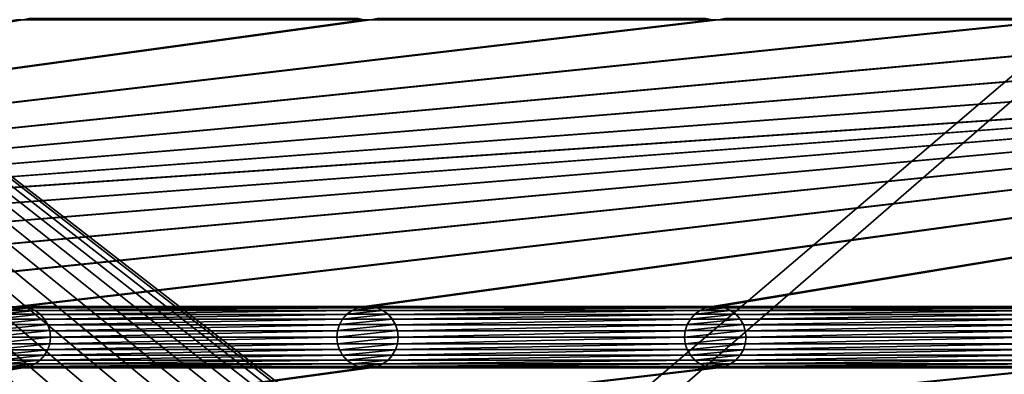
# Model space of a CAD drawing. Header units: metres. Extents: x -200 to 200, y -200 to 200.
# Tile 68 of 88: x -28 to 52, y 25 to 54. Entities that reach past the tile are written whole.
import ezdxf

# ---------------------------------------------------------------- set-up
doc = ezdxf.new("R2010")
doc.units = ezdxf.units.M
doc.layers.add('solid_P34200', color=7, linetype='CONTINUOUS')

msp = doc.modelspace()

# ---------------------------------------------------------------- linework, layer by layer
at = {"layer": 'solid_P34200'}
for points in [[(-181, 159), (-14.856524, 2.058549), (-15, 0)], [(-181, 159), (-15, 0), (-14.856524, -2.058549)], [(-181, 159), (-14.444175, 4.045302), (-14.856524, 2.058549)], [(-181, 159), (-13.756138, 5.976712), (-14.444175, 4.045302)], [(-181, 159), (-12.817678, 7.79116), (-13.756138, 5.976712)], [(-181, 159), (-11.633039, 9.467192), (-12.817678, 7.79116)], [(-181, 159), (-10.240819, 10.959723), (-11.633039, 9.467192)], [(-181, 159), (-8.64688, 12.25524), (-10.240819, 10.959723)], [(-181, 159), (-6.904468, 13.315859), (-8.64688, 12.25524)], [(-181, 159), (-5.01928, 14.134056), (-6.904468, 13.315859)], [(-181, 159), (-3.055924, 14.684637), (-5.01928, 14.134056)], [(-181, 159), (-1.019424, 14.964341), (-3.055924, 14.684637)], [(-181, 159), (1.019424, 14.964341), (-1.019424, 14.964341)], [(-181, 159), (3.055924, 14.684637), (1.019424, 14.964341)], [(-181, 159), (5.01928, 14.134056), (3.055924, 14.684637)], [(-181, 159), (6.904468, 13.315859), (5.01928, 14.134056)], [(-181, 159), (8.64688, 12.25524), (6.904468, 13.315859)], [(181, 159), (8.64688, 12.25524), (-181, 159)], [(-181, 159), (-11.633039, -9.467192), (-10.240819, -10.959723)], [(-181, -159), (-181, 159), (-10.240819, -10.959723)], [(-181, 159), (-12.817678, -7.79116), (-11.633039, -9.467192)], [(-181, 159), (-13.756138, -5.976712), (-12.817678, -7.79116)], [(-181, 159), (-14.444175, -4.045302), (-13.756138, -5.976712)], [(-181, 159), (-14.856524, -2.058549), (-14.444175, -4.045302)], [(181, 159), (10.240819, 10.959723), (8.64688, 12.25524)], [(181, 159), (181, -159), (10.240819, 10.959723)], [(170.058914, 54.114288, 5), (-170.058914, 30.785711, 5), (-169.541077, 30.785711, 5)], [(-28.04108, 54.114288, 5), (-28.55892, 54.114288, 5), (-170.058914, 30.785711, 5)], [(-0.25892, 54.114288, 5), (-28.04108, 54.114288, 5), (-170.058914, 30.785711, 5)], [(0.25892, 54.114288, 5), (-0.25892, 54.114288, 5), (-170.058914, 30.785711, 5)], [(28.04108, 54.114288, 5), (0.25892, 54.114288, 5), (-170.058914, 30.785711, 5)], [(170.058914, 54.114288, 5), (169.541077, 54.114288, 5), (-170.058914, 30.785711, 5)], [(141.758926, 54.114288, 5), (-170.058914, 30.785711, 5), (169.541077, 54.114288, 5)], [(141.758926, 54.114288, 5), (141.241074, 54.114288, 5), (-170.058914, 30.785711, 5)], [(113.458923, 54.114288, 5), (-170.058914, 30.785711, 5), (141.241074, 54.114288, 5)], [(113.458923, 54.114288, 5), (112.941078, 54.114288, 5), (-170.058914, 30.785711, 5)], [(85.15892, 54.114288, 5), (-170.058914, 30.785711, 5), (112.941078, 54.114288, 5)], [(85.15892, 54.114288, 5), (84.641083, 54.114288, 5), (-170.058914, 30.785711, 5)], [(56.858921, 54.114288, 5), (-170.058914, 30.785711, 5), (84.641083, 54.114288, 5)], [(56.858921, 54.114288, 5), (56.34108, 54.114288, 5), (-170.058914, 30.785711, 5)], [(28.55892, 54.114288, 5), (-170.058914, 30.785711, 5), (56.34108, 54.114288, 5)], [(28.55892, 54.114288, 5), (28.04108, 54.114288, 5), (-170.058914, 30.785711, 5)], [(170.058914, 54.114288, 5), (-169.541077, 30.785711, 5), (-141.758926, 30.785711, 5)], [(170.058914, 54.114288, 5), (-141.758926, 30.785711, 5), (-141.241074, 30.785711, 5)], [(170.058914, 54.114288, 5), (-141.241074, 30.785711, 5), (-113.458923, 30.785711, 5)], [(170.058914, 54.114288, 5), (-113.458923, 30.785711, 5), (-112.941078, 30.785711, 5)], [(170.058914, 54.114288, 5), (-112.941078, 30.785711, 5), (-85.15892, 30.785711, 5)], [(170.058914, 54.114288, 5), (-85.15892, 30.785711, 5), (-84.641083, 30.785711, 5)], [(170.058914, 54.114288, 5), (-84.641083, 30.785711, 5), (-56.858921, 30.785711, 5)], [(170.058914, 54.114288, 5), (-56.858921, 30.785711, 5), (-56.34108, 30.785711, 5)], [(170.058914, 54.114288, 5), (-56.34108, 30.785711, 5), (-28.55892, 30.785711, 5)], [(-28.564636, 54.115479, 7.5), (-28.55892, 54.114288, 5), (-28.04108, 54.114288, 5)], [(-28.564636, 54.115479, 7.5), (-28.04108, 54.114288, 5), (-28.035364, 54.115479, 7.5)], [(170.058914, 54.114288, 5), (-28.55892, 30.785711, 5), (-28.04108, 30.785711, 5)], [(-0.774688, 54.223648, 5), (-27.525312, 54.223648, 5), (-28.04108, 54.114288, 5)], [(-28.035364, 54.115479, 7.5), (-28.04108, 54.114288, 5), (-27.525312, 54.223648, 5)], [(-0.25892, 54.114288, 5), (-0.774688, 54.223648, 5), (-28.04108, 54.114288, 5)], [(170.058914, 54.114288, 5), (-28.04108, 30.785711, 5), (-0.25892, 30.785711, 5)], [(-0.768778, 54.222137, 7.5), (-0.774688, 54.223648, 5), (-0.25892, 54.114288, 5)], [(-0.768778, 54.222137, 7.5), (-0.25892, 54.114288, 5), (-0.264635, 54.115479, 7.5)], [(-0.264635, 54.115479, 7.5), (-0.25892, 54.114288, 5), (0.25892, 54.114288, 5)], [(-0.264635, 54.115479, 7.5), (0.25892, 54.114288, 5), (0.264635, 54.115479, 7.5)], [(170.058914, 54.114288, 5), (-0.25892, 30.785711, 5), (0.25892, 30.785711, 5)], [(27.525312, 54.223648, 5), (0.774688, 54.223648, 5), (0.25892, 54.114288, 5)], [(0.264635, 54.115479, 7.5), (0.25892, 54.114288, 5), (0.774688, 54.223648, 5)], [(28.04108, 54.114288, 5), (27.525312, 54.223648, 5), (0.25892, 54.114288, 5)], [(28.04108, 30.785711, 5), (170.058914, 54.114288, 5), (0.25892, 30.785711, 5)], [(27.531221, 54.222137, 7.5), (27.525312, 54.223648, 5), (28.04108, 54.114288, 5)], [(28.035364, 54.115479, 7.5), (27.531221, 54.222137, 7.5), (28.04108, 54.114288, 5)], [(28.035364, 54.115479, 7.5), (28.04108, 54.114288, 5), (28.55892, 54.114288, 5)], [(28.564636, 54.115479, 7.5), (28.035364, 54.115479, 7.5), (28.55892, 54.114288, 5)], [(28.04108, 30.785711, 5), (28.55892, 30.785711, 5), (170.058914, 54.114288, 5)], [(28.55892, 54.114288, 5), (56.34108, 54.114288, 5), (55.82531, 54.223648, 5)], [(29.074688, 54.223648, 5), (28.55892, 54.114288, 5), (55.82531, 54.223648, 5)], [(28.564636, 54.115479, 7.5), (28.55892, 54.114288, 5), (29.074688, 54.223648, 5)], [(28.55892, 30.785711, 5), (56.34108, 30.785711, 5), (170.058914, 54.114288, 5)], [(-27.048468, 30.462048, 7.5), (-29.551533, 30.462048, 7.5), (-29.970114, 30.159636, 7.5)], [(-26.629887, 30.159636, 7.5), (-27.048468, 30.462048, 7.5), (-29.970114, 30.159636, 7.5)], [(-27.531221, 30.67786, 7.5), (-29.068779, 30.67786, 7.5), (-29.551533, 30.462048, 7.5)], [(-27.048468, 30.462048, 7.5), (-27.531221, 30.67786, 7.5), (-29.551533, 30.462048, 7.5)], [(-28.035364, 30.784521, 7.5), (-28.564636, 30.784521, 7.5), (-29.068779, 30.67786, 7.5)], [(-27.531221, 30.67786, 7.5), (-28.035364, 30.784521, 7.5), (-29.068779, 30.67786, 7.5)], [(-28.035364, 30.784521, 7.5), (-28.55892, 30.785711, 5), (-28.564636, 30.784521, 7.5)], [(-28.035364, 30.784521, 7.5), (-28.04108, 30.785711, 5), (-28.55892, 30.785711, 5)], [(-0.25892, 30.785711, 5), (-28.04108, 30.785711, 5), (-27.525312, 30.676353, 5)], [(-27.531221, 30.67786, 7.5), (-27.525312, 30.676353, 5), (-28.04108, 30.785711, 5)], [(-27.531221, 30.67786, 7.5), (-28.04108, 30.785711, 5), (-28.035364, 30.784521, 7.5)], [(-27.048468, 30.462048, 7.5), (-27.525312, 30.676353, 5), (-27.531221, 30.67786, 7.5)], [(-0.774688, 30.676353, 5), (-0.25892, 30.785711, 5), (-27.525312, 30.676353, 5)], [(-0.774688, 30.676353, 5), (-27.525312, 30.676353, 5), (-27.052181, 30.465069, 5)], [(-27.048468, 30.462048, 7.5), (-27.052181, 30.465069, 5), (-27.525312, 30.676353, 5)], [(-1.247818, 30.465069, 5), (-0.774688, 30.676353, 5), (-27.052181, 30.465069, 5)], [(-1.247818, 30.465069, 5), (-27.052181, 30.465069, 5), (-26.625776, 30.15621, 5)], [(-26.629887, 30.159636, 7.5), (-26.625776, 30.15621, 5), (-27.052181, 30.465069, 5)], [(-26.629887, 30.159636, 7.5), (-27.052181, 30.465069, 5), (-27.048468, 30.462048, 7.5)], [(-1.674224, 30.15621, 5), (-1.247818, 30.465069, 5), (-26.625776, 30.15621, 5)], [(-1.251533, 30.462048, 7.5), (-1.247818, 30.465069, 5), (-1.674224, 30.15621, 5)], [(-1.251533, 30.462048, 7.5), (-1.674224, 30.15621, 5), (-1.670113, 30.159636, 7.5)], [(1.251533, 30.462048, 7.5), (-1.251533, 30.462048, 7.5), (-1.670113, 30.159636, 7.5)], [(1.670113, 30.159636, 7.5), (1.251533, 30.462048, 7.5), (-1.670113, 30.159636, 7.5)], [(-0.768778, 30.67786, 7.5), (-1.247818, 30.465069, 5), (-1.251533, 30.462048, 7.5)], [(0.768778, 30.67786, 7.5), (-0.768778, 30.67786, 7.5), (-1.251533, 30.462048, 7.5)], [(1.251533, 30.462048, 7.5), (0.768778, 30.67786, 7.5), (-1.251533, 30.462048, 7.5)], [(-0.768778, 30.67786, 7.5), (-0.774688, 30.676353, 5), (-1.247818, 30.465069, 5)], [(-0.264635, 30.784521, 7.5), (-0.25892, 30.785711, 5), (-0.774688, 30.676353, 5)], [(-0.264635, 30.784521, 7.5), (-0.774688, 30.676353, 5), (-0.768778, 30.67786, 7.5)], [(0.264635, 30.784521, 7.5), (-0.264635, 30.784521, 7.5), (-0.768778, 30.67786, 7.5)], [(0.768778, 30.67786, 7.5), (0.264635, 30.784521, 7.5), (-0.768778, 30.67786, 7.5)], [(0.264635, 30.784521, 7.5), (-0.25892, 30.785711, 5), (-0.264635, 30.784521, 7.5)], [(0.264635, 30.784521, 7.5), (0.25892, 30.785711, 5), (-0.25892, 30.785711, 5)], [(28.04108, 30.785711, 5), (0.25892, 30.785711, 5), (0.774688, 30.676353, 5)], [(0.768778, 30.67786, 7.5), (0.774688, 30.676353, 5), (0.25892, 30.785711, 5)], [(0.768778, 30.67786, 7.5), (0.25892, 30.785711, 5), (0.264635, 30.784521, 7.5)], [(1.251533, 30.462048, 7.5), (0.774688, 30.676353, 5), (0.768778, 30.67786, 7.5)], [(27.525312, 30.676353, 5), (28.04108, 30.785711, 5), (0.774688, 30.676353, 5)], [(27.525312, 30.676353, 5), (0.774688, 30.676353, 5), (1.247818, 30.465069, 5)], [(1.251533, 30.462048, 7.5), (1.247818, 30.465069, 5), (0.774688, 30.676353, 5)], [(27.052181, 30.465069, 5), (27.525312, 30.676353, 5), (1.247818, 30.465069, 5)], [(27.052181, 30.465069, 5), (1.247818, 30.465069, 5), (1.674224, 30.15621, 5)], [(1.670113, 30.159636, 7.5), (1.674224, 30.15621, 5), (1.247818, 30.465069, 5)], [(1.670113, 30.159636, 7.5), (1.247818, 30.465069, 5), (1.251533, 30.462048, 7.5)], [(26.625776, 30.15621, 5), (27.052181, 30.465069, 5), (1.674224, 30.15621, 5)], [(27.048468, 30.462048, 7.5), (27.052181, 30.465069, 5), (26.625776, 30.15621, 5)], [(26.629887, 30.159636, 7.5), (27.048468, 30.462048, 7.5), (26.625776, 30.15621, 5)], [(26.629887, 30.159636, 7.5), (29.970114, 30.159636, 7.5), (29.551533, 30.462048, 7.5)], [(26.629887, 30.159636, 7.5), (29.551533, 30.462048, 7.5), (27.048468, 30.462048, 7.5)], [(27.048468, 30.462048, 7.5), (27.531221, 30.67786, 7.5), (27.052181, 30.465069, 5)], [(27.048468, 30.462048, 7.5), (29.551533, 30.462048, 7.5), (29.068779, 30.67786, 7.5)], [(27.048468, 30.462048, 7.5), (29.068779, 30.67786, 7.5), (27.531221, 30.67786, 7.5)], [(27.531221, 30.67786, 7.5), (27.525312, 30.676353, 5), (27.052181, 30.465069, 5)], [(28.035364, 30.784521, 7.5), (28.04108, 30.785711, 5), (27.525312, 30.676353, 5)], [(27.531221, 30.67786, 7.5), (28.035364, 30.784521, 7.5), (27.525312, 30.676353, 5)], [(27.531221, 30.67786, 7.5), (29.068779, 30.67786, 7.5), (28.564636, 30.784521, 7.5)], [(27.531221, 30.67786, 7.5), (28.564636, 30.784521, 7.5), (28.035364, 30.784521, 7.5)], [(28.035364, 30.784521, 7.5), (28.564636, 30.784521, 7.5), (28.04108, 30.785711, 5)], [(28.564636, 30.784521, 7.5), (28.55892, 30.785711, 5), (28.04108, 30.785711, 5)], [(28.55892, 30.785711, 5), (29.074688, 30.676353, 5), (56.34108, 30.785711, 5)], [(29.068779, 30.67786, 7.5), (29.074688, 30.676353, 5), (28.55892, 30.785711, 5)], [(28.564636, 30.784521, 7.5), (29.068779, 30.67786, 7.5), (28.55892, 30.785711, 5)], [(29.068779, 30.67786, 7.5), (29.551533, 30.462048, 7.5), (29.074688, 30.676353, 5)], [(29.074688, 30.676353, 5), (55.82531, 30.676353, 5), (56.34108, 30.785711, 5)], [(29.074688, 30.676353, 5), (29.547817, 30.465069, 5), (55.82531, 30.676353, 5)], [(29.551533, 30.462048, 7.5), (29.547817, 30.465069, 5), (29.074688, 30.676353, 5)], [(29.547817, 30.465069, 5), (55.35218, 30.465069, 5), (55.82531, 30.676353, 5)], [(29.547817, 30.465069, 5), (29.974224, 30.15621, 5), (55.35218, 30.465069, 5)], [(29.970114, 30.159636, 7.5), (29.974224, 30.15621, 5), (29.547817, 30.465069, 5)], [(29.551533, 30.462048, 7.5), (29.970114, 30.159636, 7.5), (29.547817, 30.465069, 5)], [(29.974224, 30.15621, 5), (54.925777, 30.15621, 5), (55.35218, 30.465069, 5)], [(-26.278118, 29.766708, 7.5), (-30.321882, 29.766708, 7.5), (-30.582808, 29.319078, 7.5)], [(-26.017193, 29.319078, 7.5), (-26.278118, 29.766708, 7.5), (-30.582808, 29.319078, 7.5)], [(-26.629887, 30.159636, 7.5), (-29.970114, 30.159636, 7.5), (-30.321882, 29.766708, 7.5)], [(-26.278118, 29.766708, 7.5), (-26.629887, 30.159636, 7.5), (-30.321882, 29.766708, 7.5)], [(-26.278118, 29.766708, 7.5), (-26.625776, 30.15621, 5), (-26.629887, 30.159636, 7.5)], [(-1.674224, 30.15621, 5), (-26.625776, 30.15621, 5), (-26.279205, 29.769712, 5)], [(-26.278118, 29.766708, 7.5), (-26.279205, 29.769712, 5), (-26.625776, 30.15621, 5)], [(-2.020795, 29.769712, 5), (-1.674224, 30.15621, 5), (-26.279205, 29.769712, 5)], [(-2.020795, 29.769712, 5), (-26.279205, 29.769712, 5), (-26.015661, 29.315567, 5)], [(-26.017193, 29.319078, 7.5), (-26.015661, 29.315567, 5), (-26.279205, 29.769712, 5)], [(-26.017193, 29.319078, 7.5), (-26.279205, 29.769712, 5), (-26.278118, 29.766708, 7.5)], [(-2.284338, 29.315567, 5), (-2.020795, 29.769712, 5), (-26.015661, 29.315567, 5)], [(-2.021883, 29.766708, 7.5), (-2.020795, 29.769712, 5), (-2.284338, 29.315567, 5)], [(-2.021883, 29.766708, 7.5), (-2.284338, 29.315567, 5), (-2.282807, 29.319078, 7.5)], [(2.021883, 29.766708, 7.5), (-2.021883, 29.766708, 7.5), (-2.282807, 29.319078, 7.5)], [(2.282807, 29.319078, 7.5), (2.021883, 29.766708, 7.5), (-2.282807, 29.319078, 7.5)], [(-1.670113, 30.159636, 7.5), (-2.020795, 29.769712, 5), (-2.021883, 29.766708, 7.5)], [(1.670113, 30.159636, 7.5), (-1.670113, 30.159636, 7.5), (-2.021883, 29.766708, 7.5)], [(2.021883, 29.766708, 7.5), (1.670113, 30.159636, 7.5), (-2.021883, 29.766708, 7.5)], [(-1.670113, 30.159636, 7.5), (-1.674224, 30.15621, 5), (-2.020795, 29.769712, 5)], [(2.021883, 29.766708, 7.5), (1.674224, 30.15621, 5), (1.670113, 30.159636, 7.5)], [(26.625776, 30.15621, 5), (1.674224, 30.15621, 5), (2.020795, 29.769712, 5)], [(2.021883, 29.766708, 7.5), (2.020795, 29.769712, 5), (1.674224, 30.15621, 5)], [(26.279205, 29.769712, 5), (26.625776, 30.15621, 5), (2.020795, 29.769712, 5)], [(26.279205, 29.769712, 5), (2.020795, 29.769712, 5), (2.284338, 29.315567, 5)], [(2.282807, 29.319078, 7.5), (2.284338, 29.315567, 5), (2.020795, 29.769712, 5)], [(2.282807, 29.319078, 7.5), (2.020795, 29.769712, 5), (2.021883, 29.766708, 7.5)], [(26.015661, 29.315567, 5), (26.279205, 29.769712, 5), (2.284338, 29.315567, 5)], [(26.278118, 29.766708, 7.5), (26.279205, 29.769712, 5), (26.015661, 29.315567, 5)], [(26.017193, 29.319078, 7.5), (26.278118, 29.766708, 7.5), (26.015661, 29.315567, 5)], [(26.017193, 29.319078, 7.5), (30.582808, 29.319078, 7.5), (30.321882, 29.766708, 7.5)], [(26.017193, 29.319078, 7.5), (30.321882, 29.766708, 7.5), (26.278118, 29.766708, 7.5)], [(26.278118, 29.766708, 7.5), (26.629887, 30.159636, 7.5), (26.279205, 29.769712, 5)], [(26.278118, 29.766708, 7.5), (30.321882, 29.766708, 7.5), (29.970114, 30.159636, 7.5)], [(26.278118, 29.766708, 7.5), (29.970114, 30.159636, 7.5), (26.629887, 30.159636, 7.5)], [(26.629887, 30.159636, 7.5), (26.625776, 30.15621, 5), (26.279205, 29.769712, 5)], [(29.970114, 30.159636, 7.5), (30.321882, 29.766708, 7.5), (29.974224, 30.15621, 5)], [(29.974224, 30.15621, 5), (30.320795, 29.769712, 5), (54.925777, 30.15621, 5)], [(30.321882, 29.766708, 7.5), (30.320795, 29.769712, 5), (29.974224, 30.15621, 5)], [(30.320795, 29.769712, 5), (54.579205, 29.769712, 5), (54.925777, 30.15621, 5)], [(30.320795, 29.769712, 5), (30.584339, 29.315567, 5), (54.579205, 29.769712, 5)], [(30.582808, 29.319078, 7.5), (30.584339, 29.315567, 5), (30.320795, 29.769712, 5)], [(30.321882, 29.766708, 7.5), (30.582808, 29.319078, 7.5), (30.320795, 29.769712, 5)], [(30.584339, 29.315567, 5), (54.315662, 29.315567, 5), (54.579205, 29.769712, 5)], [(-26.017193, 29.319078, 7.5), (-30.582808, 29.319078, 7.5), (-30.739981, 28.832933, 7.5)], [(-25.86002, 28.832933, 7.5), (-26.017193, 29.319078, 7.5), (-30.739981, 28.832933, 7.5)], [(-25.86002, 28.832933, 7.5), (-26.015661, 29.315567, 5), (-26.017193, 29.319078, 7.5)], [(-2.284338, 29.315567, 5), (-26.015661, 29.315567, 5), (-25.857735, 28.828369, 5)], [(-25.86002, 28.832933, 7.5), (-25.857735, 28.828369, 5), (-26.015661, 29.315567, 5)], [(-2.442265, 28.828369, 5), (-2.284338, 29.315567, 5), (-25.857735, 28.828369, 5)], [(-2.282807, 29.319078, 7.5), (-2.284338, 29.315567, 5), (-2.442265, 28.828369, 5)], [(-2.282807, 29.319078, 7.5), (-2.442265, 28.828369, 5), (-2.439981, 28.832933, 7.5)], [(2.282807, 29.319078, 7.5), (-2.282807, 29.319078, 7.5), (-2.439981, 28.832933, 7.5)], [(2.439981, 28.832933, 7.5), (2.282807, 29.319078, 7.5), (-2.439981, 28.832933, 7.5)], [(2.439981, 28.832933, 7.5), (2.284338, 29.315567, 5), (2.282807, 29.319078, 7.5)], [(26.015661, 29.315567, 5), (2.284338, 29.315567, 5), (2.442265, 28.828369, 5)], [(2.439981, 28.832933, 7.5), (2.442265, 28.828369, 5), (2.284338, 29.315567, 5)], [(25.857735, 28.828369, 5), (26.015661, 29.315567, 5), (2.442265, 28.828369, 5)], [(26.017193, 29.319078, 7.5), (26.015661, 29.315567, 5), (25.857735, 28.828369, 5)], [(25.86002, 28.832933, 7.5), (26.017193, 29.319078, 7.5), (25.857735, 28.828369, 5)], [(25.86002, 28.832933, 7.5), (30.739981, 28.832933, 7.5), (30.582808, 29.319078, 7.5)], [(25.86002, 28.832933, 7.5), (30.582808, 29.319078, 7.5), (26.017193, 29.319078, 7.5)], [(30.582808, 29.319078, 7.5), (30.739981, 28.832933, 7.5), (30.584339, 29.315567, 5)], [(30.584339, 29.315567, 5), (30.742264, 28.828369, 5), (54.315662, 29.315567, 5)], [(30.739981, 28.832933, 7.5), (30.742264, 28.828369, 5), (30.584339, 29.315567, 5)], [(30.742264, 28.828369, 5), (54.157734, 28.828369, 5), (54.315662, 29.315567, 5)], [(-25.86002, 28.832933, 7.5), (-30.799999, 28.299999, 7.5), (-25.799999, 28.299999, 7.5)], [(-25.86002, 28.832933, 7.5), (-30.739981, 28.832933, 7.5), (-30.799999, 28.299999, 7.5)], [(-30.799999, 28.299999, 7.5), (-30.739981, 27.767067, 7.5), (-25.799999, 28.299999, 7.5)], [(-30.739981, 27.767067, 7.5), (-25.86002, 27.767067, 7.5), (-25.799999, 28.299999, 7.5)], [(-25.86002, 28.832933, 7.5), (-25.799999, 28.299999, 7.5), (-25.857735, 28.828369, 5)], [(-25.86002, 27.767067, 7.5), (-25.857735, 27.771629, 5), (-25.799999, 28.299999, 5)], [(-25.86002, 27.767067, 7.5), (-25.799999, 28.299999, 5), (-25.799999, 28.299999, 7.5)], [(-2.442265, 28.828369, 5), (-25.857735, 28.828369, 5), (-25.799999, 28.299999, 5)], [(-25.799999, 28.299999, 7.5), (-25.799999, 28.299999, 5), (-25.857735, 28.828369, 5)], [(-2.5, 28.299999, 5), (-25.799999, 28.299999, 5), (-25.857735, 27.771629, 5)], [(-2.442265, 27.771629, 5), (-2.5, 28.299999, 5), (-25.857735, 27.771629, 5)], [(-2.5, 28.299999, 5), (-2.442265, 28.828369, 5), (-25.799999, 28.299999, 5)], [(-2.439981, 28.832933, 7.5), (-2.442265, 28.828369, 5), (-2.5, 28.299999, 5)], [(-2.439981, 28.832933, 7.5), (-2.5, 28.299999, 5), (-2.5, 28.299999, 7.5)], [(2.439981, 28.832933, 7.5), (-2.5, 28.299999, 7.5), (2.5, 28.299999, 7.5)], [(2.439981, 28.832933, 7.5), (-2.439981, 28.832933, 7.5), (-2.5, 28.299999, 7.5)], [(-2.5, 28.299999, 7.5), (-2.5, 28.299999, 5), (-2.442265, 27.771629, 5)], [(-2.5, 28.299999, 7.5), (-2.442265, 27.771629, 5), (-2.439981, 27.767067, 7.5)], [(-2.5, 28.299999, 7.5), (-2.439981, 27.767067, 7.5), (2.5, 28.299999, 7.5)], [(-2.439981, 27.767067, 7.5), (2.439981, 27.767067, 7.5), (2.5, 28.299999, 7.5)], [(2.439981, 28.832933, 7.5), (2.5, 28.299999, 7.5), (2.442265, 28.828369, 5)], [(2.439981, 27.767067, 7.5), (2.442265, 27.771629, 5), (2.5, 28.299999, 5)], [(2.439981, 27.767067, 7.5), (2.5, 28.299999, 5), (2.5, 28.299999, 7.5)], [(25.857735, 28.828369, 5), (2.442265, 28.828369, 5), (2.5, 28.299999, 5)], [(2.5, 28.299999, 7.5), (2.5, 28.299999, 5), (2.442265, 28.828369, 5)], [(25.799999, 28.299999, 5), (2.5, 28.299999, 5), (2.442265, 27.771629, 5)], [(25.857735, 27.771629, 5), (25.799999, 28.299999, 5), (2.442265, 27.771629, 5)], [(25.857735, 28.828369, 5), (2.5, 28.299999, 5), (25.799999, 28.299999, 5)], [(25.86002, 28.832933, 7.5), (25.857735, 28.828369, 5), (25.799999, 28.299999, 5)], [(25.799999, 28.299999, 7.5), (25.86002, 28.832933, 7.5), (25.799999, 28.299999, 5)], [(25.799999, 28.299999, 7.5), (30.799999, 28.299999, 7.5), (30.739981, 28.832933, 7.5)], [(25.799999, 28.299999, 7.5), (30.739981, 28.832933, 7.5), (25.86002, 28.832933, 7.5)], [(25.799999, 28.299999, 7.5), (25.799999, 28.299999, 5), (25.857735, 27.771629, 5)], [(25.86002, 27.767067, 7.5), (25.799999, 28.299999, 7.5), (25.857735, 27.771629, 5)], [(25.86002, 27.767067, 7.5), (30.799999, 28.299999, 7.5), (25.799999, 28.299999, 7.5)], [(30.739981, 27.767067, 7.5), (30.799999, 28.299999, 7.5), (25.86002, 27.767067, 7.5)], [(30.739981, 28.832933, 7.5), (30.799999, 28.299999, 7.5), (30.742264, 28.828369, 5)], [(30.739981, 27.767067, 7.5), (30.742264, 27.771629, 5), (30.799999, 28.299999, 5)], [(30.739981, 27.767067, 7.5), (30.799999, 28.299999, 5), (30.799999, 28.299999, 7.5)], [(30.742264, 28.828369, 5), (30.799999, 28.299999, 5), (54.157734, 28.828369, 5)], [(30.799999, 28.299999, 7.5), (30.799999, 28.299999, 5), (30.742264, 28.828369, 5)], [(30.742264, 27.771629, 5), (54.157734, 27.771629, 5), (54.099998, 28.299999, 5)], [(30.799999, 28.299999, 5), (30.742264, 27.771629, 5), (54.099998, 28.299999, 5)], [(30.799999, 28.299999, 5), (54.099998, 28.299999, 5), (54.157734, 28.828369, 5)], [(-30.739981, 27.767067, 7.5), (-30.582808, 27.28092, 7.5), (-25.86002, 27.767067, 7.5)], [(-30.582808, 27.28092, 7.5), (-26.017193, 27.28092, 7.5), (-25.86002, 27.767067, 7.5)], [(-30.582808, 27.28092, 7.5), (-30.321882, 26.833292, 7.5), (-26.017193, 27.28092, 7.5)], [(-30.321882, 26.833292, 7.5), (-26.278118, 26.833292, 7.5), (-26.017193, 27.28092, 7.5)], [(-2.284338, 27.284433, 5), (-26.015661, 27.284433, 5), (-26.279205, 26.830288, 5)], [(-26.278118, 26.833292, 7.5), (-26.279205, 26.830288, 5), (-26.015661, 27.284433, 5)], [(-2.020795, 26.830288, 5), (-2.284338, 27.284433, 5), (-26.279205, 26.830288, 5)], [(-26.278118, 26.833292, 7.5), (-26.015661, 27.284433, 5), (-26.017193, 27.28092, 7.5)], [(-26.017193, 27.28092, 7.5), (-26.015661, 27.284433, 5), (-25.857735, 27.771629, 5)], [(-26.017193, 27.28092, 7.5), (-25.857735, 27.771629, 5), (-25.86002, 27.767067, 7.5)], [(-2.442265, 27.771629, 5), (-25.857735, 27.771629, 5), (-26.015661, 27.284433, 5)], [(-2.284338, 27.284433, 5), (-2.442265, 27.771629, 5), (-26.015661, 27.284433, 5)], [(-2.439981, 27.767067, 7.5), (-2.442265, 27.771629, 5), (-2.284338, 27.284433, 5)], [(-2.439981, 27.767067, 7.5), (-2.284338, 27.284433, 5), (-2.282807, 27.28092, 7.5)], [(-2.439981, 27.767067, 7.5), (-2.282807, 27.28092, 7.5), (2.439981, 27.767067, 7.5)], [(-2.282807, 27.28092, 7.5), (-2.284338, 27.284433, 5), (-2.020795, 26.830288, 5)], [(-2.282807, 27.28092, 7.5), (2.282807, 27.28092, 7.5), (2.439981, 27.767067, 7.5)], [(-2.282807, 27.28092, 7.5), (-2.020795, 26.830288, 5), (-2.021883, 26.833292, 7.5)], [(-2.282807, 27.28092, 7.5), (-2.021883, 26.833292, 7.5), (2.282807, 27.28092, 7.5)], [(-2.021883, 26.833292, 7.5), (2.021883, 26.833292, 7.5), (2.282807, 27.28092, 7.5)], [(26.015661, 27.284433, 5), (2.284338, 27.284433, 5), (2.020795, 26.830288, 5)], [(2.021883, 26.833292, 7.5), (2.020795, 26.830288, 5), (2.284338, 27.284433, 5)], [(26.279205, 26.830288, 5), (26.015661, 27.284433, 5), (2.020795, 26.830288, 5)], [(2.021883, 26.833292, 7.5), (2.284338, 27.284433, 5), (2.282807, 27.28092, 7.5)], [(2.282807, 27.28092, 7.5), (2.284338, 27.284433, 5), (2.442265, 27.771629, 5)], [(2.282807, 27.28092, 7.5), (2.442265, 27.771629, 5), (2.439981, 27.767067, 7.5)], [(25.857735, 27.771629, 5), (2.442265, 27.771629, 5), (2.284338, 27.284433, 5)], [(26.015661, 27.284433, 5), (25.857735, 27.771629, 5), (2.284338, 27.284433, 5)], [(25.86002, 27.767067, 7.5), (25.857735, 27.771629, 5), (26.015661, 27.284433, 5)], [(26.017193, 27.28092, 7.5), (25.86002, 27.767067, 7.5), (26.015661, 27.284433, 5)], [(30.739981, 27.767067, 7.5), (25.86002, 27.767067, 7.5), (26.017193, 27.28092, 7.5)], [(26.017193, 27.28092, 7.5), (26.015661, 27.284433, 5), (26.279205, 26.830288, 5)], [(30.739981, 27.767067, 7.5), (26.017193, 27.28092, 7.5), (30.582808, 27.28092, 7.5)], [(26.278118, 26.833292, 7.5), (26.017193, 27.28092, 7.5), (26.279205, 26.830288, 5)], [(30.582808, 27.28092, 7.5), (26.017193, 27.28092, 7.5), (26.278118, 26.833292, 7.5)], [(30.582808, 27.28092, 7.5), (26.278118, 26.833292, 7.5), (30.321882, 26.833292, 7.5)], [(30.320795, 26.830288, 5), (54.579205, 26.830288, 5), (54.315662, 27.284433, 5)], [(30.584339, 27.284433, 5), (30.320795, 26.830288, 5), (54.315662, 27.284433, 5)], [(30.321882, 26.833292, 7.5), (30.320795, 26.830288, 5), (30.584339, 27.284433, 5)], [(30.582808, 27.28092, 7.5), (30.321882, 26.833292, 7.5), (30.584339, 27.284433, 5)], [(30.582808, 27.28092, 7.5), (30.584339, 27.284433, 5), (30.742264, 27.771629, 5)], [(30.739981, 27.767067, 7.5), (30.582808, 27.28092, 7.5), (30.742264, 27.771629, 5)], [(30.584339, 27.284433, 5), (54.315662, 27.284433, 5), (54.157734, 27.771629, 5)], [(30.742264, 27.771629, 5), (30.584339, 27.284433, 5), (54.157734, 27.771629, 5)], [(-30.321882, 26.833292, 7.5), (-29.970114, 26.440363, 7.5), (-26.278118, 26.833292, 7.5)], [(-29.970114, 26.440363, 7.5), (-26.629887, 26.440363, 7.5), (-26.278118, 26.833292, 7.5)], [(-29.970114, 26.440363, 7.5), (-29.551533, 26.137953, 7.5), (-26.629887, 26.440363, 7.5)], [(-29.551533, 26.137953, 7.5), (-27.048468, 26.137953, 7.5), (-26.629887, 26.440363, 7.5)], [(-1.674224, 26.44379, 5), (-26.625776, 26.44379, 5), (-27.052181, 26.134932, 5)], [(-27.048468, 26.137953, 7.5), (-27.052181, 26.134932, 5), (-26.625776, 26.44379, 5)], [(-1.247818, 26.134932, 5), (-1.674224, 26.44379, 5), (-27.052181, 26.134932, 5)], [(-27.048468, 26.137953, 7.5), (-26.625776, 26.44379, 5), (-26.629887, 26.440363, 7.5)], [(-26.629887, 26.440363, 7.5), (-26.279205, 26.830288, 5), (-26.278118, 26.833292, 7.5)], [(-26.629887, 26.440363, 7.5), (-26.625776, 26.44379, 5), (-26.279205, 26.830288, 5)], [(-2.020795, 26.830288, 5), (-26.279205, 26.830288, 5), (-26.625776, 26.44379, 5)], [(-1.674224, 26.44379, 5), (-2.020795, 26.830288, 5), (-26.625776, 26.44379, 5)], [(-2.021883, 26.833292, 7.5), (-2.020795, 26.830288, 5), (-1.674224, 26.44379, 5)], [(-2.021883, 26.833292, 7.5), (-1.674224, 26.44379, 5), (-1.670113, 26.440363, 7.5)], [(-2.021883, 26.833292, 7.5), (-1.670113, 26.440363, 7.5), (2.021883, 26.833292, 7.5)], [(-1.670113, 26.440363, 7.5), (-1.674224, 26.44379, 5), (-1.247818, 26.134932, 5)], [(-1.670113, 26.440363, 7.5), (1.670113, 26.440363, 7.5), (2.021883, 26.833292, 7.5)], [(-1.670113, 26.440363, 7.5), (-1.247818, 26.134932, 5), (-1.251533, 26.137953, 7.5)], [(-1.670113, 26.440363, 7.5), (-1.251533, 26.137953, 7.5), (1.670113, 26.440363, 7.5)], [(-1.251533, 26.137953, 7.5), (1.251533, 26.137953, 7.5), (1.670113, 26.440363, 7.5)], [(26.625776, 26.44379, 5), (1.674224, 26.44379, 5), (1.247818, 26.134932, 5)], [(1.251533, 26.137953, 7.5), (1.247818, 26.134932, 5), (1.674224, 26.44379, 5)], [(27.052181, 26.134932, 5), (26.625776, 26.44379, 5), (1.247818, 26.134932, 5)], [(1.251533, 26.137953, 7.5), (1.674224, 26.44379, 5), (1.670113, 26.440363, 7.5)], [(1.670113, 26.440363, 7.5), (2.020795, 26.830288, 5), (2.021883, 26.833292, 7.5)], [(1.670113, 26.440363, 7.5), (1.674224, 26.44379, 5), (2.020795, 26.830288, 5)], [(26.279205, 26.830288, 5), (2.020795, 26.830288, 5), (1.674224, 26.44379, 5)], [(26.625776, 26.44379, 5), (26.279205, 26.830288, 5), (1.674224, 26.44379, 5)], [(26.278118, 26.833292, 7.5), (26.279205, 26.830288, 5), (26.625776, 26.44379, 5)], [(26.629887, 26.440363, 7.5), (26.278118, 26.833292, 7.5), (26.625776, 26.44379, 5)], [(30.321882, 26.833292, 7.5), (26.278118, 26.833292, 7.5), (26.629887, 26.440363, 7.5)], [(26.629887, 26.440363, 7.5), (26.625776, 26.44379, 5), (27.052181, 26.134932, 5)], [(30.321882, 26.833292, 7.5), (26.629887, 26.440363, 7.5), (29.970114, 26.440363, 7.5)], [(27.048468, 26.137953, 7.5), (26.629887, 26.440363, 7.5), (27.052181, 26.134932, 5)], [(29.970114, 26.440363, 7.5), (26.629887, 26.440363, 7.5), (27.048468, 26.137953, 7.5)], [(29.970114, 26.440363, 7.5), (27.048468, 26.137953, 7.5), (29.551533, 26.137953, 7.5)], [(29.547817, 26.134932, 5), (55.35218, 26.134932, 5), (54.925777, 26.44379, 5)], [(29.974224, 26.44379, 5), (29.547817, 26.134932, 5), (54.925777, 26.44379, 5)], [(29.551533, 26.137953, 7.5), (29.547817, 26.134932, 5), (29.974224, 26.44379, 5)], [(29.970114, 26.440363, 7.5), (29.551533, 26.137953, 7.5), (29.974224, 26.44379, 5)], [(30.321882, 26.833292, 7.5), (29.970114, 26.440363, 7.5), (30.320795, 26.830288, 5)], [(29.970114, 26.440363, 7.5), (29.974224, 26.44379, 5), (30.320795, 26.830288, 5)], [(29.974224, 26.44379, 5), (54.925777, 26.44379, 5), (54.579205, 26.830288, 5)], [(30.320795, 26.830288, 5), (29.974224, 26.44379, 5), (54.579205, 26.830288, 5)], [(170.058914, 25.814287, 5), (-170.058914, 2.485712, 5), (-169.541077, 2.485712, 5)], [(-28.04108, 25.814287, 5), (-28.55892, 25.814287, 5), (-170.058914, 2.485712, 5)], [(-0.25892, 25.814287, 5), (-28.04108, 25.814287, 5), (-170.058914, 2.485712, 5)], [(0.25892, 25.814287, 5), (-0.25892, 25.814287, 5), (-170.058914, 2.485712, 5)], [(28.04108, 25.814287, 5), (0.25892, 25.814287, 5), (-170.058914, 2.485712, 5)], [(170.058914, 25.814287, 5), (169.541077, 25.814287, 5), (-170.058914, 2.485712, 5)], [(141.758926, 25.814287, 5), (-170.058914, 2.485712, 5), (169.541077, 25.814287, 5)], [(141.758926, 25.814287, 5), (141.241074, 25.814287, 5), (-170.058914, 2.485712, 5)], [(113.458923, 25.814287, 5), (-170.058914, 2.485712, 5), (141.241074, 25.814287, 5)], [(113.458923, 25.814287, 5), (112.941078, 25.814287, 5), (-170.058914, 2.485712, 5)], [(85.15892, 25.814287, 5), (-170.058914, 2.485712, 5), (112.941078, 25.814287, 5)], [(85.15892, 25.814287, 5), (84.641083, 25.814287, 5), (-170.058914, 2.485712, 5)], [(56.858921, 25.814287, 5), (-170.058914, 2.485712, 5), (84.641083, 25.814287, 5)], [(56.858921, 25.814287, 5), (56.34108, 25.814287, 5), (-170.058914, 2.485712, 5)], [(28.55892, 25.814287, 5), (-170.058914, 2.485712, 5), (56.34108, 25.814287, 5)], [(28.55892, 25.814287, 5), (28.04108, 25.814287, 5), (-170.058914, 2.485712, 5)], [(170.058914, 25.814287, 5), (-169.541077, 2.485712, 5), (-141.758926, 2.485712, 5)], [(170.058914, 25.814287, 5), (-141.758926, 2.485712, 5), (-141.241074, 2.485712, 5)], [(170.058914, 25.814287, 5), (-141.241074, 2.485712, 5), (-113.458923, 2.485712, 5)], [(170.058914, 25.814287, 5), (-113.458923, 2.485712, 5), (-112.941078, 2.485712, 5)], [(170.058914, 25.814287, 5), (-112.941078, 2.485712, 5), (-85.15892, 2.485712, 5)], [(170.058914, 25.814287, 5), (-85.15892, 2.485712, 5), (-84.641083, 2.485712, 5)], [(170.058914, 25.814287, 5), (-84.641083, 2.485712, 5), (-56.858921, 2.485712, 5)], [(170.058914, 25.814287, 5), (-56.858921, 2.485712, 5), (-56.34108, 2.485712, 5)], [(170.058914, 25.814287, 5), (-56.34108, 2.485712, 5), (-28.55892, 2.485712, 5)], [(-29.551533, 26.137953, 7.5), (-29.068779, 25.922138, 7.5), (-27.048468, 26.137953, 7.5)], [(-29.068779, 25.922138, 7.5), (-27.531221, 25.922138, 7.5), (-27.048468, 26.137953, 7.5)], [(-29.068779, 25.922138, 7.5), (-28.564636, 25.815479, 7.5), (-27.531221, 25.922138, 7.5)], [(-28.564636, 25.815479, 7.5), (-28.035364, 25.815479, 7.5), (-27.531221, 25.922138, 7.5)], [(-28.564636, 25.815479, 7.5), (-28.55892, 25.814287, 5), (-28.04108, 25.814287, 5)], [(-28.564636, 25.815479, 7.5), (-28.04108, 25.814287, 5), (-28.035364, 25.815479, 7.5)], [(170.058914, 25.814287, 5), (-28.55892, 2.485712, 5), (-28.04108, 2.485712, 5)], [(-0.774688, 25.923647, 5), (-27.525312, 25.923647, 5), (-28.04108, 25.814287, 5)], [(-28.035364, 25.815479, 7.5), (-28.04108, 25.814287, 5), (-27.525312, 25.923647, 5)], [(-0.25892, 25.814287, 5), (-0.774688, 25.923647, 5), (-28.04108, 25.814287, 5)], [(170.058914, 25.814287, 5), (-28.04108, 2.485712, 5), (-0.25892, 2.485712, 5)], [(-28.035364, 25.815479, 7.5), (-27.525312, 25.923647, 5), (-27.531221, 25.922138, 7.5)], [(-27.531221, 25.922138, 7.5), (-27.052181, 26.134932, 5), (-27.048468, 26.137953, 7.5)], [(-27.531221, 25.922138, 7.5), (-27.525312, 25.923647, 5), (-27.052181, 26.134932, 5)], [(-1.247818, 26.134932, 5), (-27.052181, 26.134932, 5), (-27.525312, 25.923647, 5)], [(-0.774688, 25.923647, 5), (-1.247818, 26.134932, 5), (-27.525312, 25.923647, 5)], [(-1.251533, 26.137953, 7.5), (-1.247818, 26.134932, 5), (-0.774688, 25.923647, 5)], [(-1.251533, 26.137953, 7.5), (-0.774688, 25.923647, 5), (-0.768778, 25.922138, 7.5)], [(-1.251533, 26.137953, 7.5), (-0.768778, 25.922138, 7.5), (1.251533, 26.137953, 7.5)], [(-0.768778, 25.922138, 7.5), (-0.774688, 25.923647, 5), (-0.25892, 25.814287, 5)], [(-0.768778, 25.922138, 7.5), (0.768778, 25.922138, 7.5), (1.251533, 26.137953, 7.5)], [(-0.768778, 25.922138, 7.5), (-0.25892, 25.814287, 5), (-0.264635, 25.815479, 7.5)], [(-0.768778, 25.922138, 7.5), (-0.264635, 25.815479, 7.5), (0.768778, 25.922138, 7.5)], [(-0.264635, 25.815479, 7.5), (0.264635, 25.815479, 7.5), (0.768778, 25.922138, 7.5)], [(-0.264635, 25.815479, 7.5), (-0.25892, 25.814287, 5), (0.25892, 25.814287, 5)], [(-0.264635, 25.815479, 7.5), (0.25892, 25.814287, 5), (0.264635, 25.815479, 7.5)], [(170.058914, 25.814287, 5), (-0.25892, 2.485712, 5), (0.25892, 2.485712, 5)], [(27.525312, 25.923647, 5), (0.774688, 25.923647, 5), (0.25892, 25.814287, 5)], [(0.264635, 25.815479, 7.5), (0.25892, 25.814287, 5), (0.774688, 25.923647, 5)], [(28.04108, 25.814287, 5), (27.525312, 25.923647, 5), (0.25892, 25.814287, 5)], [(28.04108, 2.485712, 5), (170.058914, 25.814287, 5), (0.25892, 2.485712, 5)], [(0.264635, 25.815479, 7.5), (0.774688, 25.923647, 5), (0.768778, 25.922138, 7.5)], [(0.768778, 25.922138, 7.5), (1.247818, 26.134932, 5), (1.251533, 26.137953, 7.5)], [(0.768778, 25.922138, 7.5), (0.774688, 25.923647, 5), (1.247818, 26.134932, 5)], [(27.052181, 26.134932, 5), (1.247818, 26.134932, 5), (0.774688, 25.923647, 5)], [(27.525312, 25.923647, 5), (27.052181, 26.134932, 5), (0.774688, 25.923647, 5)], [(27.048468, 26.137953, 7.5), (27.052181, 26.134932, 5), (27.525312, 25.923647, 5)], [(27.531221, 25.922138, 7.5), (27.048468, 26.137953, 7.5), (27.525312, 25.923647, 5)], [(29.551533, 26.137953, 7.5), (27.048468, 26.137953, 7.5), (27.531221, 25.922138, 7.5)], [(27.531221, 25.922138, 7.5), (27.525312, 25.923647, 5), (28.04108, 25.814287, 5)], [(29.551533, 26.137953, 7.5), (27.531221, 25.922138, 7.5), (29.068779, 25.922138, 7.5)], [(28.035364, 25.815479, 7.5), (27.531221, 25.922138, 7.5), (28.04108, 25.814287, 5)], [(29.068779, 25.922138, 7.5), (27.531221, 25.922138, 7.5), (28.035364, 25.815479, 7.5)], [(29.068779, 25.922138, 7.5), (28.035364, 25.815479, 7.5), (28.564636, 25.815479, 7.5)], [(28.035364, 25.815479, 7.5), (28.04108, 25.814287, 5), (28.55892, 25.814287, 5)], [(28.564636, 25.815479, 7.5), (28.035364, 25.815479, 7.5), (28.55892, 25.814287, 5)], [(28.04108, 2.485712, 5), (28.55892, 2.485712, 5), (170.058914, 25.814287, 5)], [(28.55892, 25.814287, 5), (56.34108, 25.814287, 5), (55.82531, 25.923647, 5)], [(29.074688, 25.923647, 5), (28.55892, 25.814287, 5), (55.82531, 25.923647, 5)], [(28.564636, 25.815479, 7.5), (28.55892, 25.814287, 5), (29.074688, 25.923647, 5)], [(28.55892, 2.485712, 5), (56.34108, 2.485712, 5), (170.058914, 25.814287, 5)], [(29.068779, 25.922138, 7.5), (28.564636, 25.815479, 7.5), (29.074688, 25.923647, 5)], [(29.551533, 26.137953, 7.5), (29.068779, 25.922138, 7.5), (29.547817, 26.134932, 5)], [(29.068779, 25.922138, 7.5), (29.074688, 25.923647, 5), (29.547817, 26.134932, 5)], [(29.074688, 25.923647, 5), (55.82531, 25.923647, 5), (55.35218, 26.134932, 5)], [(29.547817, 26.134932, 5), (29.074688, 25.923647, 5), (55.35218, 26.134932, 5)]]:
    msp.add_3dface(points, dxfattribs=at)

doc.saveas('drawing.dxf')
